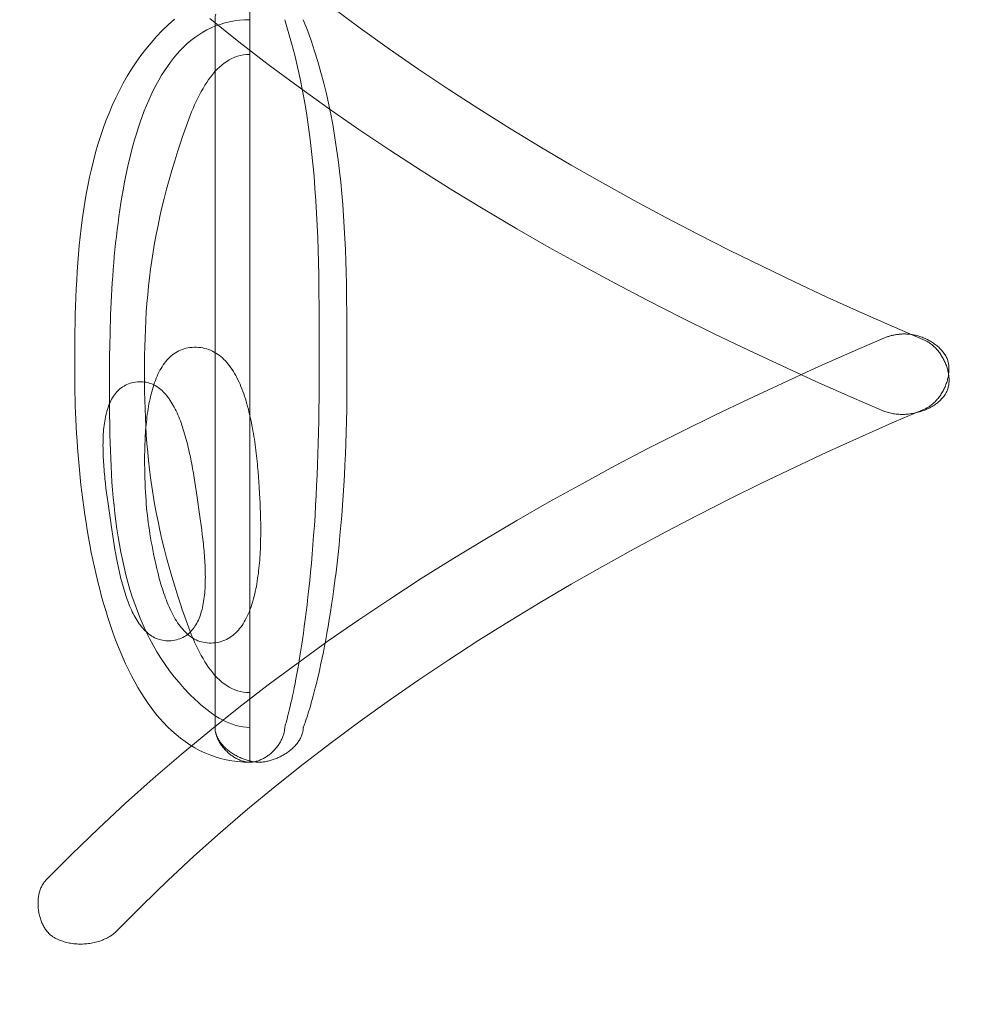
# Model space of a CAD drawing. Header units: millimetres. Extents: x 3925 to 5043, y -86 to 778.
# Tile 45 of 113: x 4410.01 to 4412.49, y 521.96 to 524.5. Entities that reach past the tile are written whole.
import ezdxf

# ---------------------------------------------------------------- set-up
doc = ezdxf.new("R2010")
doc.units = ezdxf.units.MM
doc.header["$LTSCALE"] = 46.255
doc.header["$PDMODE"] = 3
doc.header["$PDSIZE"] = 1
doc.layers.get('0').update_dxf_attribs({"linetype": 'CONTINUOUS'})
doc.layers.get('Defpoints').update_dxf_attribs({"linetype": 'CONTINUOUS'})
doc.layers.add('H30K-TOP-COVDXF_CONTINUOUS_LINE', color=7, linetype='CONTINUOUS')
doc.styles.add('SLDTEXTSTYLE0', font='arialbd.ttf', dxfattribs={"height": 5.5})
doc.styles.add('SLDTEXTSTYLE2', font='arial.ttf')
doc.dimstyles.new('SLDDIMSTYLE1', dxfattribs={"dimtxt": 5.650301, "dimasz": 4.572, "dimexe": 0, "dimexo": 0.0625, "dimgap": 1.412575, "dimtad": 0, "dimtih": 1, "dimtoh": 1, "dimlfac": 3.5, "dimrnd": 1e-09, "dimzin": 4, "dimdsep": 46, "dimtxsty": 'SLDTEXTSTYLE0', "dimsah": 1, "dimcen": 0.09, "dimadec": 0, "dimazin": 1, "dimtol": 1, "dimtp": 0.8, "dimtm": 0.8, "dimtfac": 1, "dimtdec": 1, "dimtofl": 0, "dimtmove": 0, "dimatfit": 3, "dimfxl": 1, "dimfrac": 2, "dimtolj": 1, "dimarcsym": 0})

# ---------------------------------------------------------------- blocks, each defined once
blk = doc.blocks.new('*D87')
at = {"color": 0, "linetype": 'Continuous', "lineweight": -2}
for p, q in [((4265.8249, 528.852), (4265.8249, 425.1782)), ((4487.2112, 487.352), (4487.2112, 425.1782)), ((4269.8249, 426.1782), (4483.2112, 426.1782))]:
    blk.add_line(p, q, dxfattribs=at)
at = {"color": 0, "linetype": 'Continuous'}
for points in [[(4269.8249, 426.8449), (4269.8249, 425.5116), (4265.8249, 426.1782)], [(4483.2112, 426.8449), (4483.2112, 425.5116), (4487.2112, 426.1782)]]:
    blk.add_solid(points, dxfattribs=at)
at = {"layer": 'Defpoints', "color": 0, "linetype": 'Continuous'}
for p in [(4265.8249, 529.852), (4487.2112, 488.352), (4487.2112, 426.1782)]:
    blk.add_point(p, dxfattribs=at)
at = {"color": 0, "linetype": 'Continuous', "lineweight": 0, "insert": (4376.518, 430.8825), "char_height": 5, "attachment_point": 5, "style": 'SLDTEXTSTYLE2'}
blk.add_mtext('\\A1;442.77 [17.43]', dxfattribs=at)

msp = doc.modelspace()

# ---------------------------------------------------------------- linework, layer by layer
at = {"layer": 'H30K-TOP-COVDXF_CONTINUOUS_LINE', "color": 7, "linetype": 'Continuous', "lineweight": 0}
for p, q in [((4410.6072, 524.5942), (4410.6072, 522.5871)), ((4410.5173, 524.5041), (4410.5173, 522.677)), ((4410.7861, 523.7495), (4410.7855, 523.8133)), ((4410.8576, 523.7352), (4410.857, 523.7935)), ((4410.8579, 523.6772), (4410.8576, 523.7352)), ((4410.1554, 523.6549), (4410.1552, 523.6119)), ((4410.2452, 523.6335), (4410.2456, 523.6634)), ((4410.245, 523.6047), (4410.2452, 523.6335)), ((4410.1552, 523.6119), (4410.1552, 523.5746)), ((4410.2451, 523.532), (4410.245, 523.6047)), ((4410.2453, 523.4923), (4410.2451, 523.532)), ((4410.2458, 523.4522), (4410.2453, 523.4923)), ((4410.4615, 523.3333), (4410.4594, 523.3452)), ((4410.6285, 523.3367), (4410.6273, 523.3503)), ((4410.6296, 523.3234), (4410.6285, 523.3367)), ((4410.3364, 523.3211), (4410.3369, 523.3086)), ((4410.4635, 523.3216), (4410.4615, 523.3333)), ((4410.4653, 523.31), (4410.4635, 523.3216)), ((4410.4671, 523.2986), (4410.4653, 523.31)), ((4410.6305, 523.3104), (4410.6296, 523.3234)), ((4410.6314, 523.2979), (4410.6305, 523.3104)), ((4410.2359, 523.2946), (4410.2374, 523.2829)), ((4410.3369, 523.3086), (4410.3374, 523.2964)), ((4410.3374, 523.2964), (4410.338, 523.2846)), ((4410.338, 523.2846), (4410.3387, 523.2733)), ((4410.4695, 523.2821), (4410.4671, 523.2986)), ((4410.6325, 523.2799), (4410.6314, 523.2979)), ((4410.2374, 523.2829), (4410.2389, 523.2713)), ((4410.2389, 523.2713), (4410.2412, 523.2545)), ((4410.4792, 523.2151), (4410.4695, 523.2821)), ((4410.6331, 523.2685), (4410.6325, 523.2799)), ((4410.6337, 523.2567), (4410.6331, 523.2685)), ((4410.2412, 523.2545), (4410.2509, 523.1875)), ((4410.6342, 523.2445), (4410.6337, 523.2567)), ((4410.6346, 523.2319), (4410.6342, 523.2445)), ((4410.4815, 523.1983), (4410.4792, 523.2151)), ((4410.2509, 523.1875), (4410.2534, 523.1709)), ((4410.483, 523.1868), (4410.4815, 523.1983)), ((4410.4845, 523.175), (4410.483, 523.1868)), ((4410.2534, 523.1709), (4410.2551, 523.1596)), ((4410.2551, 523.1596), (4410.257, 523.148)), ((4410.257, 523.148), (4410.259, 523.1362)), ((4410.259, 523.1362), (4410.2611, 523.1243))]:
    msp.add_line(p, q, dxfattribs=at)
for points in [[(4412.3498, 523.676), (4412.2652, 523.7125), (4412.1809, 523.7498), (4412.0967, 523.7881), (4412.0128, 523.8273), (4411.9293, 523.8674), (4411.846, 523.9085), (4411.7632, 523.9506), (4411.6808, 523.9936), (4411.5989, 524.0376), (4411.5176, 524.0827), (4411.4368, 524.1288), (4411.3567, 524.176), (4411.2773, 524.2242), (4411.1986, 524.2735), (4411.1207, 524.324), (4411.0436, 524.3756), (4410.9674, 524.4283), (4410.8922, 524.4823), (4410.8179, 524.5374)], [(4410.4127, 524.5058), (4410.3965, 524.4912), (4410.3811, 524.4761), (4410.3663, 524.4605), (4410.3521, 524.4445), (4410.3386, 524.4281), (4410.3258, 524.4112), (4410.3135, 524.394), (4410.3019, 524.3763), (4410.2908, 524.3583), (4410.2803, 524.3399), (4410.2704, 524.3212), (4410.261, 524.3021), (4410.2521, 524.2828), (4410.2438, 524.2631), (4410.2359, 524.2432), (4410.2285, 524.223), (4410.2216, 524.2025), (4410.2151, 524.1819), (4410.209, 524.1609), (4410.2034, 524.1398), (4410.1982, 524.1185), (4410.1933, 524.0971), (4410.1889, 524.0754), (4410.1848, 524.0537), (4410.181, 524.0318), (4410.1776, 524.0098), (4410.1745, 523.9876), (4410.1717, 523.9655), (4410.1692, 523.9432), (4410.1669, 523.9209), (4410.1649, 523.8986), (4410.1631, 523.8762), (4410.1616, 523.8538), (4410.1603, 523.8315), (4410.1591, 523.8092), (4410.1582, 523.7869), (4410.1574, 523.7646), (4410.1567, 523.7425), (4410.1562, 523.7204), (4410.1558, 523.6984), (4410.1554, 523.6549)], [(4410.5038, 524.5069), (4410.5787, 524.4472), (4410.6547, 524.3886), (4410.7317, 524.3314), (4410.8097, 524.2753), (4410.8887, 524.2205), (4410.9686, 524.1669), (4411.0494, 524.1144), (4411.131, 524.0631), (4411.2133, 524.013), (4411.2964, 523.964), (4411.3801, 523.9161), (4411.4645, 523.8692), (4411.5494, 523.8235), (4411.6348, 523.7788), (4411.7207, 523.7351), (4411.8071, 523.6924), (4411.8938, 523.6507), (4411.9808, 523.6101), (4412.0681, 523.5703), (4412.1556, 523.5316), (4412.2433, 523.4937)], [(4410.519, 524.5183), (4410.5185, 524.5159), (4410.5181, 524.5135), (4410.5177, 524.5112), (4410.5175, 524.5088), (4410.5173, 524.5064), (4410.5173, 524.5041)], [(4410.2456, 523.6634), (4410.2463, 523.6943), (4410.2467, 523.71), (4410.2472, 523.726), (4410.2478, 523.7421), (4410.2485, 523.7584), (4410.2492, 523.7748), (4410.2501, 523.7914), (4410.251, 523.8081), (4410.2521, 523.8249), (4410.2532, 523.8418), (4410.2545, 523.8588), (4410.2559, 523.8759), (4410.2574, 523.893), (4410.259, 523.9101), (4410.2608, 523.9273), (4410.2627, 523.9444), (4410.2647, 523.9616), (4410.2669, 523.9788), (4410.2692, 523.9959), (4410.2716, 524.013), (4410.2742, 524.03), (4410.277, 524.0469), (4410.28, 524.0638), (4410.2831, 524.0805), (4410.2863, 524.0972), (4410.2898, 524.1137), (4410.2934, 524.13), (4410.2972, 524.1462), (4410.3012, 524.1623), (4410.3054, 524.1781), (4410.3098, 524.1937), (4410.3144, 524.2091), (4410.3192, 524.2243), (4410.3242, 524.2393), (4410.3294, 524.254), (4410.3348, 524.2684), (4410.3405, 524.2825), (4410.3464, 524.2963), (4410.3525, 524.3098), (4410.3589, 524.323), (4410.3655, 524.3358), (4410.3723, 524.3483), (4410.3794, 524.3604), (4410.3868, 524.3721), (4410.3944, 524.3835), (4410.4022, 524.3944), (4410.4104, 524.4048), (4410.4188, 524.4149), (4410.4274, 524.4245), (4410.4364, 524.4336), (4410.4456, 524.4422), (4410.4552, 524.4503), (4410.465, 524.4579), (4410.4751, 524.465), (4410.4855, 524.4715), (4410.4962, 524.4775), (4410.5073, 524.4829), (4410.5186, 524.4878), (4410.5303, 524.492), (4410.5423, 524.4956), (4410.5546, 524.4986), (4410.5672, 524.501), (4410.5802, 524.5027), (4410.5935, 524.5037), (4410.6072, 524.5041)], [(4410.7855, 523.8133), (4410.785, 523.8453), (4410.7843, 523.8772), (4410.7835, 523.9092), (4410.7824, 523.9411), (4410.781, 523.973), (4410.7795, 524.0049), (4410.7776, 524.0368), (4410.7753, 524.0686), (4410.7728, 524.1003), (4410.7699, 524.132), (4410.7666, 524.1636), (4410.7628, 524.1951), (4410.7586, 524.2266), (4410.754, 524.2579), (4410.7489, 524.2891), (4410.7432, 524.3203), (4410.737, 524.3512), (4410.7303, 524.3821), (4410.7229, 524.4128), (4410.715, 524.4434), (4410.7064, 524.4738), (4410.6971, 524.5041)], [(4410.857, 523.7935), (4410.8565, 523.8227), (4410.8558, 523.8518), (4410.8549, 523.881), (4410.8538, 523.9102), (4410.8525, 523.9394), (4410.8509, 523.9685), (4410.8491, 523.9976), (4410.847, 524.0266), (4410.8446, 524.0556), (4410.8418, 524.0845), (4410.8387, 524.1134), (4410.8352, 524.1422), (4410.8312, 524.1708), (4410.8269, 524.1994), (4410.8221, 524.2279), (4410.8169, 524.2562), (4410.8112, 524.2844), (4410.8049, 524.3125), (4410.7981, 524.3404), (4410.7908, 524.3681), (4410.7829, 524.3957), (4410.7744, 524.4231), (4410.7653, 524.4503), (4410.7556, 524.4773), (4410.7452, 524.5041)], [(4410.3351, 523.5907), (4410.3351, 523.6139), (4410.3354, 523.6369), (4410.3359, 523.6597), (4410.3366, 523.6823), (4410.3375, 523.7048), (4410.3386, 523.7271), (4410.34, 523.7494), (4410.3417, 523.7715), (4410.3436, 523.7936), (4410.3458, 523.8158), (4410.3483, 523.8379), (4410.3511, 523.8601), (4410.3542, 523.8823), (4410.3577, 523.9046), (4410.3615, 523.9271), (4410.3656, 523.9497), (4410.3702, 523.9726), (4410.3751, 523.9956), (4410.3804, 524.0189), (4410.3861, 524.0424), (4410.3922, 524.0663), (4410.3988, 524.0904), (4410.4058, 524.115), (4410.4132, 524.1399), (4410.4212, 524.1652), (4410.4296, 524.191), (4410.4327, 524.2003), (4410.4359, 524.2097), (4410.4392, 524.2192), (4410.4425, 524.2286), (4410.446, 524.238), (4410.4495, 524.2473), (4410.4531, 524.2567), (4410.4569, 524.2659), (4410.4607, 524.275), (4410.4647, 524.284), (4410.4687, 524.2929), (4410.4729, 524.3017), (4410.4772, 524.3102), (4410.4817, 524.3186), (4410.4863, 524.3267), (4410.491, 524.3346), (4410.4959, 524.3423), (4410.5009, 524.3496), (4410.5062, 524.3567), (4410.5115, 524.3635), (4410.5171, 524.3699), (4410.5228, 524.376), (4410.5287, 524.3817), (4410.5348, 524.387), (4410.5411, 524.3919), (4410.5475, 524.3964), (4410.5542, 524.4004), (4410.5611, 524.4039), (4410.5682, 524.407), (4410.5756, 524.4095), (4410.5831, 524.4115), (4410.5909, 524.413), (4410.5989, 524.4139), (4410.6072, 524.4142)], [(4410.7863, 523.6222), (4410.7863, 523.6539), (4410.7861, 523.7495)], [(4412.2965, 523.6927), (4412.2942, 523.6926), (4412.2919, 523.6926), (4412.2897, 523.6925), (4412.2874, 523.6923), (4412.2851, 523.6922), (4412.2828, 523.6919), (4412.2806, 523.6917), (4412.2783, 523.6914), (4412.276, 523.6911), (4412.2738, 523.6907), (4412.2715, 523.6903), (4412.2693, 523.6899), (4412.2671, 523.6894), (4412.2648, 523.6889), (4412.2626, 523.6883), (4412.2604, 523.6877), (4412.2582, 523.6871), (4412.256, 523.6864), (4412.2539, 523.6857), (4412.2517, 523.6849), (4412.2496, 523.6842), (4412.2475, 523.6833), (4412.2454, 523.6825), (4412.1556, 523.6437)], [(4412.4032, 523.6362), (4412.4017, 523.6386), (4412.4002, 523.6409), (4412.3986, 523.6432), (4412.3969, 523.6455), (4412.3951, 523.6477), (4412.3932, 523.6499), (4412.3913, 523.652), (4412.3893, 523.6541), (4412.3873, 523.6562), (4412.3852, 523.6582), (4412.383, 523.6601), (4412.3808, 523.662), (4412.3785, 523.6638), (4412.3762, 523.6656), (4412.3738, 523.6674), (4412.3714, 523.6691), (4412.3689, 523.6707), (4412.3664, 523.6723), (4412.3638, 523.6738), (4412.3612, 523.6753), (4412.3586, 523.6767), (4412.3559, 523.6781), (4412.3532, 523.6794), (4412.3505, 523.6807), (4412.3478, 523.6818), (4412.345, 523.683), (4412.3422, 523.6841), (4412.3394, 523.6851), (4412.3365, 523.686), (4412.3337, 523.6869), (4412.3308, 523.6878), (4412.328, 523.6885), (4412.3251, 523.6892), (4412.3222, 523.6899), (4412.3193, 523.6904), (4412.3164, 523.691), (4412.3136, 523.6914), (4412.3107, 523.6918), (4412.3078, 523.6921), (4412.305, 523.6923), (4412.3021, 523.6925), (4412.2993, 523.6926), (4412.2965, 523.6927)], [(4410.7452, 522.677), (4410.7453, 522.6773), (4410.7457, 522.6783), (4410.7463, 522.68), (4410.7472, 522.6823), (4410.7483, 522.6853), (4410.7496, 522.689), (4410.7512, 522.6934), (4410.7529, 522.6985), (4410.7548, 522.7043), (4410.7569, 522.7108), (4410.7589, 522.7173), (4410.7611, 522.7244), (4410.7634, 522.732), (4410.7657, 522.7403), (4410.7682, 522.7492), (4410.7708, 522.7586), (4410.7735, 522.7687), (4410.7762, 522.7793), (4410.779, 522.7906), (4410.7819, 522.8025), (4410.7849, 522.815), (4410.7878, 522.8281), (4410.7908, 522.8418), (4410.7939, 522.8561), (4410.7969, 522.8711), (4410.8, 522.8867), (4410.8031, 522.9029), (4410.8062, 522.9198), (4410.8092, 522.9373), (4410.8123, 522.9554), (4410.8153, 522.9742), (4410.8182, 522.9936), (4410.8212, 523.0137), (4410.8241, 523.0344), (4410.8269, 523.0558), (4410.8296, 523.0778), (4410.8323, 523.1005), (4410.8349, 523.1239), (4410.8374, 523.1479), (4410.8397, 523.1726), (4410.842, 523.198), (4410.8442, 523.224), (4410.8462, 523.2508), (4410.848, 523.2759), (4410.8496, 523.3015), (4410.8511, 523.3278), (4410.8525, 523.3546), (4410.8537, 523.382), (4410.8548, 523.41), (4410.8557, 523.4386), (4410.8565, 523.4678), (4410.8571, 523.4976), (4410.8576, 523.528), (4410.8579, 523.5589), (4410.8579, 523.6772)], [(4412.4034, 523.5396), (4412.4046, 523.5418), (4412.4057, 523.544), (4412.4068, 523.5463), (4412.4077, 523.5487), (4412.4085, 523.5511), (4412.4092, 523.5536), (4412.4099, 523.5561), (4412.4104, 523.5586), (4412.4109, 523.5612), (4412.4112, 523.5638), (4412.4115, 523.5665), (4412.4117, 523.5692), (4412.4118, 523.5719), (4412.4118, 523.5746), (4412.4117, 523.5773), (4412.4115, 523.5801), (4412.4113, 523.5829), (4412.411, 523.5857), (4412.4106, 523.5885), (4412.4101, 523.5913), (4412.4096, 523.5941), (4412.409, 523.5969), (4412.4083, 523.5997), (4412.4075, 523.6025), (4412.4067, 523.6053), (4412.4058, 523.6081), (4412.4048, 523.6109), (4412.4038, 523.6136), (4412.4027, 523.6164), (4412.4015, 523.6191), (4412.4003, 523.6218), (4412.399, 523.6245), (4412.3977, 523.6271), (4412.3963, 523.6297), (4412.3949, 523.6323), (4412.3934, 523.6349), (4412.3918, 523.6374), (4412.3902, 523.6398), (4412.3886, 523.6422), (4412.3869, 523.6446), (4412.3851, 523.6469), (4412.3833, 523.6492), (4412.3815, 523.6514), (4412.3796, 523.6536), (4412.3777, 523.6556), (4412.3757, 523.6577), (4412.3738, 523.6596), (4412.3717, 523.6615), (4412.3697, 523.6633), (4412.3676, 523.6651), (4412.3654, 523.6667), (4412.3633, 523.6683), (4412.3611, 523.6698), (4412.3589, 523.6712), (4412.3566, 523.6725), (4412.3544, 523.6738), (4412.3521, 523.6749), (4412.3498, 523.676)], [(4412.1556, 523.6437), (4412.0681, 523.605), (4411.9808, 523.5652), (4411.8938, 523.5246), (4411.8071, 523.4829), (4411.7207, 523.4402), (4411.6348, 523.3966), (4411.5494, 523.3519), (4411.4645, 523.3061), (4411.3801, 523.2593), (4411.2964, 523.2113), (4411.2133, 523.1623), (4411.131, 523.1122), (4411.0494, 523.0609), (4410.9686, 523.0084), (4410.8887, 522.9548), (4410.8097, 522.9), (4410.7317, 522.844), (4410.6547, 522.7867), (4410.5787, 522.7282), (4410.5038, 522.6684), (4410.4301, 522.6073), (4410.3577, 522.545), (4410.2864, 522.4813), (4410.2165, 522.4162), (4410.148, 522.3498), (4410.0808, 522.2821)], [(4410.4634, 523.6584), (4410.4579, 523.6581), (4410.4526, 523.6576), (4410.4474, 523.6568), (4410.4424, 523.6557), (4410.4375, 523.6544), (4410.4328, 523.6529), (4410.4282, 523.6511), (4410.4238, 523.6491), (4410.4195, 523.6468), (4410.4153, 523.6443), (4410.4113, 523.6416), (4410.4074, 523.6387), (4410.4036, 523.6355), (4410.4, 523.6322), (4410.3964, 523.6287), (4410.393, 523.625), (4410.3898, 523.621), (4410.3866, 523.6169), (4410.3836, 523.6127), (4410.3807, 523.6082), (4410.3779, 523.6036), (4410.3752, 523.5989), (4410.3726, 523.5939), (4410.3701, 523.5889), (4410.3678, 523.5837), (4410.3655, 523.5783), (4410.3633, 523.5728), (4410.3613, 523.5672), (4410.3593, 523.5615), (4410.3574, 523.5556), (4410.3557, 523.5497), (4410.354, 523.5436), (4410.3524, 523.5375), (4410.3509, 523.5312), (4410.3495, 523.5249), (4410.3481, 523.5185), (4410.3469, 523.512), (4410.3457, 523.5054), (4410.3446, 523.4988), (4410.3436, 523.4921), (4410.3426, 523.4853), (4410.3417, 523.4785), (4410.3409, 523.4717), (4410.3402, 523.4648), (4410.3395, 523.4579), (4410.3389, 523.4509), (4410.3383, 523.444), (4410.3378, 523.437), (4410.3374, 523.43), (4410.337, 523.423), (4410.3367, 523.416), (4410.3364, 523.409), (4410.3362, 523.402), (4410.336, 523.395), (4410.3358, 523.3881), (4410.3357, 523.3812), (4410.3357, 523.3743), (4410.3357, 523.3675), (4410.3357, 523.3607), (4410.3357, 523.3539), (4410.3358, 523.3472), (4410.3359, 523.3406), (4410.3361, 523.334), (4410.3364, 523.3211)], [(4410.6273, 523.3503), (4410.6266, 523.3572), (4410.6259, 523.3641), (4410.6252, 523.3711), (4410.6244, 523.3781), (4410.6236, 523.3852), (4410.6227, 523.3923), (4410.6218, 523.3994), (4410.6209, 523.4066), (4410.6199, 523.4138), (4410.6188, 523.4209), (4410.6177, 523.4281), (4410.6165, 523.4353), (4410.6153, 523.4424), (4410.614, 523.4496), (4410.6127, 523.4567), (4410.6113, 523.4638), (4410.6098, 523.4708), (4410.6083, 523.4778), (4410.6067, 523.4848), (4410.605, 523.4917), (4410.6033, 523.4986), (4410.6015, 523.5054), (4410.5996, 523.5121), (4410.5977, 523.5188), (4410.5957, 523.5254), (4410.5935, 523.5318), (4410.5914, 523.5382), (4410.5891, 523.5445), (4410.5867, 523.5507), (4410.5843, 523.5568), (4410.5818, 523.5628), (4410.5792, 523.5686), (4410.5765, 523.5743), (4410.5737, 523.5799), (4410.5708, 523.5853), (4410.5678, 523.5906), (4410.5647, 523.5958), (4410.5616, 523.6007), (4410.5583, 523.6056), (4410.5549, 523.6102), (4410.5514, 523.6147), (4410.5478, 523.619), (4410.5441, 523.6231), (4410.5403, 523.627), (4410.5364, 523.6307), (4410.5324, 523.6342), (4410.5283, 523.6375), (4410.524, 523.6406), (4410.5196, 523.6434), (4410.5151, 523.646), (4410.5105, 523.6484), (4410.5058, 523.6506), (4410.5009, 523.6525), (4410.496, 523.6541), (4410.4909, 523.6555), (4410.4856, 523.6566), (4410.4803, 523.6575), (4410.4748, 523.6581), (4410.4691, 523.6583), (4410.4634, 523.6584)], [(4410.6971, 522.677), (4410.6972, 522.6773), (4410.6975, 522.6783), (4410.698, 522.68), (4410.6987, 522.6823), (4410.6996, 522.6853), (4410.7006, 522.689), (4410.7019, 522.6934), (4410.7032, 522.6985), (4410.7047, 522.7043), (4410.7064, 522.7108), (4410.708, 522.7173), (4410.7097, 522.7244), (4410.7115, 522.732), (4410.7134, 522.7403), (4410.7153, 522.7492), (4410.7174, 522.7586), (4410.7195, 522.7687), (4410.7217, 522.7793), (4410.7239, 522.7906), (4410.7262, 522.8025), (4410.7285, 522.815), (4410.7308, 522.8281), (4410.7332, 522.8418), (4410.7356, 522.8561), (4410.738, 522.8711), (4410.7405, 522.8867), (4410.7429, 522.9029), (4410.7453, 522.9198), (4410.7477, 522.9373), (4410.7501, 522.9554), (4410.7525, 522.9742), (4410.7549, 522.9936), (4410.7572, 523.0137), (4410.7595, 523.0344), (4410.7617, 523.0558), (4410.7639, 523.0778), (4410.766, 523.1005), (4410.768, 523.1239), (4410.77, 523.1479), (4410.7719, 523.1726), (4410.7737, 523.198), (4410.7754, 523.224), (4410.777, 523.2508), (4410.7784, 523.2759), (4410.7796, 523.3015), (4410.7808, 523.3278), (4410.7819, 523.3546), (4410.7829, 523.382), (4410.7838, 523.41), (4410.7845, 523.4386), (4410.7851, 523.4678), (4410.7856, 523.4976), (4410.786, 523.528), (4410.7862, 523.5589), (4410.7863, 523.6222)], [(4412.3498, 523.4994), (4412.3521, 523.5004), (4412.3544, 523.5016), (4412.3566, 523.5028), (4412.3589, 523.5041), (4412.3611, 523.5056), (4412.3633, 523.5071), (4412.3655, 523.5086), (4412.3676, 523.5103), (4412.3697, 523.512), (4412.3717, 523.5139), (4412.3738, 523.5158), (4412.3758, 523.5177), (4412.3777, 523.5197), (4412.3796, 523.5218), (4412.3815, 523.524), (4412.3833, 523.5262), (4412.3851, 523.5285), (4412.3869, 523.5308), (4412.3885, 523.5332), (4412.3902, 523.5356), (4412.3918, 523.5381), (4412.3933, 523.5406), (4412.3948, 523.5431), (4412.3963, 523.5457), (4412.3976, 523.5483), (4412.399, 523.551), (4412.4002, 523.5537), (4412.4015, 523.5564), (4412.4026, 523.5591), (4412.4037, 523.5619), (4412.4047, 523.5646), (4412.4057, 523.5674), (4412.4066, 523.5702), (4412.4074, 523.573), (4412.4081, 523.5758), (4412.4088, 523.5787), (4412.4094, 523.5815), (4412.41, 523.5843), (4412.4105, 523.5871), (4412.4108, 523.5899), (4412.4112, 523.5927), (4412.4114, 523.5955), (4412.4115, 523.5983), (4412.4116, 523.601), (4412.4116, 523.6037), (4412.4115, 523.6065), (4412.4113, 523.6091), (4412.411, 523.6118), (4412.4107, 523.6144), (4412.4102, 523.617), (4412.4097, 523.6196), (4412.409, 523.6221), (4412.4083, 523.6245), (4412.4075, 523.627), (4412.4066, 523.6293), (4412.4055, 523.6317), (4412.4044, 523.6339), (4412.4032, 523.6362)], [(4410.6072, 522.7669), (4410.5989, 522.7672), (4410.5909, 522.768), (4410.5831, 522.7695), (4410.5756, 522.7715), (4410.5682, 522.7741), (4410.5611, 522.7771), (4410.5542, 522.7807), (4410.5475, 522.7847), (4410.541, 522.7892), (4410.5348, 522.7941), (4410.5287, 522.7994), (4410.5228, 522.8051), (4410.517, 522.8112), (4410.5115, 522.8176), (4410.5061, 522.8244), (4410.5009, 522.8315), (4410.4959, 522.8388), (4410.491, 522.8465), (4410.4863, 522.8544), (4410.4817, 522.8625), (4410.4772, 522.8709), (4410.4729, 522.8795), (4410.4687, 522.8882), (4410.4647, 522.8971), (4410.4607, 522.9061), (4410.4569, 522.9152), (4410.4531, 522.9245), (4410.4495, 522.9338), (4410.446, 522.9432), (4410.4425, 522.9526), (4410.4392, 522.962), (4410.4359, 522.9714), (4410.4327, 522.9808), (4410.4296, 522.9902), (4410.4212, 523.016), (4410.4132, 523.0413), (4410.4058, 523.0662), (4410.3988, 523.0908), (4410.3922, 523.115), (4410.3861, 523.1388), (4410.3804, 523.1624), (4410.3751, 523.1857), (4410.3702, 523.2087), (4410.3656, 523.2315), (4410.3615, 523.2542), (4410.3577, 523.2766), (4410.3542, 523.299), (4410.3511, 523.3212), (4410.3483, 523.3434), (4410.3458, 523.3656), (4410.3436, 523.3877), (4410.3417, 523.4098), (4410.34, 523.432), (4410.3386, 523.4542), (4410.3375, 523.4766), (4410.3366, 523.499), (4410.3359, 523.5216), (4410.3354, 523.5444), (4410.3351, 523.5675), (4410.3351, 523.5907)], [(4410.1552, 523.5746), (4410.1554, 523.5581), (4410.1556, 523.5414), (4410.156, 523.5243), (4410.1566, 523.507), (4410.1572, 523.4895), (4410.158, 523.4717), (4410.1589, 523.4536), (4410.1599, 523.4354), (4410.1611, 523.4169), (4410.1624, 523.3983), (4410.1639, 523.3796), (4410.1655, 523.3607), (4410.1673, 523.3416), (4410.1692, 523.3225), (4410.1713, 523.3032), (4410.1736, 523.2839), (4410.176, 523.2646), (4410.1786, 523.2452), (4410.1814, 523.2257), (4410.1844, 523.2063), (4410.1875, 523.1869), (4410.1908, 523.1674), (4410.1943, 523.1481), (4410.198, 523.1288), (4410.2019, 523.1095), (4410.206, 523.0904), (4410.2104, 523.0713), (4410.2149, 523.0524), (4410.2196, 523.0336), (4410.2245, 523.015), (4410.2297, 522.9966), (4410.2351, 522.9783), (4410.2407, 522.9603), (4410.2465, 522.9424), (4410.2526, 522.9248), (4410.2589, 522.9075), (4410.2655, 522.8904), (4410.2723, 522.8737), (4410.2793, 522.8572), (4410.2866, 522.8411), (4410.2941, 522.8253), (4410.3019, 522.8098), (4410.31, 522.7947), (4410.3183, 522.78), (4410.3269, 522.7658), (4410.3358, 522.7519), (4410.345, 522.7385), (4410.3544, 522.7255), (4410.3641, 522.713), (4410.3741, 522.701), (4410.3844, 522.6895), (4410.395, 522.6785), (4410.4058, 522.6681), (4410.417, 522.6582), (4410.4285, 522.6488), (4410.4403, 522.6401), (4410.4524, 522.632), (4410.4648, 522.6245), (4410.4776, 522.6176), (4410.4906, 522.6114), (4410.504, 522.6058), (4410.5177, 522.6009), (4410.5318, 522.5968), (4410.5462, 522.5933), (4410.5609, 522.5906), (4410.576, 522.5887), (4410.5914, 522.5875), (4410.6072, 522.5871)], [(4410.3122, 523.5684), (4410.3074, 523.5676), (4410.3028, 523.5665), (4410.2984, 523.5653), (4410.2942, 523.5639), (4410.2901, 523.5622), (4410.2862, 523.5604), (4410.2824, 523.5583), (4410.2788, 523.5561), (4410.2753, 523.5537), (4410.272, 523.551), (4410.2688, 523.5483), (4410.2658, 523.5453), (4410.2629, 523.5422), (4410.2601, 523.5389), (4410.2575, 523.5354), (4410.255, 523.5318), (4410.2527, 523.528), (4410.2504, 523.5241), (4410.2483, 523.5201), (4410.2463, 523.5159), (4410.2445, 523.5116), (4410.2427, 523.5071), (4410.2411, 523.5026), (4410.2396, 523.4979), (4410.2382, 523.4931), (4410.2369, 523.4882), (4410.2356, 523.4831), (4410.2345, 523.478), (4410.2335, 523.4728), (4410.2326, 523.4675), (4410.2318, 523.4621), (4410.2311, 523.4566), (4410.2304, 523.4511), (4410.2299, 523.4455), (4410.2294, 523.4398), (4410.229, 523.434), (4410.2287, 523.4282), (4410.2285, 523.4223), (4410.2283, 523.4164), (4410.2282, 523.4104), (4410.2281, 523.4044), (4410.2282, 523.3984), (4410.2283, 523.3923), (4410.2284, 523.3862), (4410.2286, 523.3801), (4410.2289, 523.374), (4410.2292, 523.3678), (4410.2295, 523.3616), (4410.23, 523.3555), (4410.2304, 523.3493), (4410.2309, 523.3432), (4410.2314, 523.337), (4410.232, 523.3309), (4410.2326, 523.3248), (4410.2332, 523.3187), (4410.2338, 523.3126), (4410.2345, 523.3066), (4410.2359, 523.2946)], [(4410.4594, 523.3452), (4410.4583, 523.3512), (4410.4572, 523.3572), (4410.456, 523.3633), (4410.4548, 523.3693), (4410.4536, 523.3753), (4410.4523, 523.3814), (4410.451, 523.3874), (4410.4497, 523.3934), (4410.4483, 523.3994), (4410.4468, 523.4054), (4410.4453, 523.4113), (4410.4438, 523.4173), (4410.4422, 523.4231), (4410.4406, 523.429), (4410.4389, 523.4348), (4410.4372, 523.4405), (4410.4354, 523.4462), (4410.4336, 523.4518), (4410.4317, 523.4574), (4410.4298, 523.4628), (4410.4278, 523.4682), (4410.4257, 523.4736), (4410.4236, 523.4788), (4410.4214, 523.4839), (4410.4192, 523.489), (4410.4169, 523.4939), (4410.4145, 523.4987), (4410.4121, 523.5034), (4410.4096, 523.508), (4410.407, 523.5125), (4410.4043, 523.5168), (4410.4016, 523.521), (4410.3988, 523.5251), (4410.396, 523.529), (4410.3931, 523.5328), (4410.3901, 523.5364), (4410.387, 523.5399), (4410.3838, 523.5432), (4410.3806, 523.5463), (4410.3772, 523.5492), (4410.3738, 523.552), (4410.3704, 523.5546), (4410.3668, 523.557), (4410.3631, 523.5592), (4410.3594, 523.5612), (4410.3556, 523.5629), (4410.3516, 523.5645), (4410.3476, 523.5659), (4410.3435, 523.567), (4410.3393, 523.5679), (4410.335, 523.5686), (4410.3307, 523.569), (4410.3262, 523.5693), (4410.3216, 523.5692), (4410.3169, 523.5689), (4410.3122, 523.5684)], [(4412.2433, 523.4937), (4412.2463, 523.4925), (4412.2493, 523.4914), (4412.2524, 523.4904), (4412.2556, 523.4895), (4412.2588, 523.4887), (4412.2621, 523.4879), (4412.2654, 523.4872), (4412.2688, 523.4867), (4412.2722, 523.4862), (4412.2756, 523.4858), (4412.279, 523.4855), (4412.2825, 523.4852), (4412.286, 523.4851), (4412.2895, 523.485), (4412.2931, 523.485), (4412.2966, 523.4851), (4412.3002, 523.4853), (4412.3038, 523.4856), (4412.3074, 523.4859), (4412.3109, 523.4864), (4412.3145, 523.4869), (4412.3181, 523.4875), (4412.3216, 523.4881), (4412.3251, 523.4889), (4412.3286, 523.4897), (4412.3321, 523.4906), (4412.3356, 523.4916), (4412.339, 523.4926), (4412.3424, 523.4938), (4412.3458, 523.495), (4412.3491, 523.4962), (4412.3524, 523.4976), (4412.3556, 523.499), (4412.3588, 523.5005), (4412.362, 523.5021), (4412.365, 523.5037), (4412.368, 523.5055), (4412.371, 523.5072), (4412.3739, 523.5091), (4412.3767, 523.511), (4412.3794, 523.513), (4412.382, 523.5151), (4412.3846, 523.5173), (4412.3871, 523.5195), (4412.3895, 523.5217), (4412.3918, 523.5241), (4412.394, 523.5265), (4412.3961, 523.529), (4412.3981, 523.5315), (4412.4, 523.5341), (4412.4017, 523.5368), (4412.4034, 523.5396)], [(4410.2645, 522.1522), (4410.3292, 522.2175), (4410.3954, 522.2814), (4410.4628, 522.3441), (4410.5315, 522.4054), (4410.6014, 522.4655), (4410.6724, 522.5242), (4410.7446, 522.5818), (4410.8179, 522.6381), (4410.8922, 522.6932), (4410.9674, 522.7471), (4411.0436, 522.7998), (4411.1207, 522.8514), (4411.1986, 522.9019), (4411.2773, 522.9512), (4411.3567, 522.9994), (4411.4368, 523.0466), (4411.5176, 523.0927), (4411.5989, 523.1377), (4411.6808, 523.1818), (4411.7632, 523.2248), (4411.846, 523.2668), (4411.9293, 523.3079), (4412.0129, 523.348), (4412.0967, 523.3872), (4412.1809, 523.4255), (4412.2652, 523.4629), (4412.3498, 523.4994)], [(4410.6072, 522.677), (4410.5979, 522.6773), (4410.5888, 522.6783), (4410.5798, 522.6799), (4410.5708, 522.6822), (4410.562, 522.685), (4410.5533, 522.6883), (4410.5447, 522.692), (4410.5363, 522.6963), (4410.528, 522.7009), (4410.5198, 522.706), (4410.5117, 522.7113), (4410.5038, 522.717), (4410.496, 522.723), (4410.4883, 522.7291), (4410.4808, 522.7355), (4410.4734, 522.7421), (4410.4662, 522.7487), (4410.4517, 522.7629), (4410.4379, 522.7775), (4410.4247, 522.7924), (4410.4121, 522.8076), (4410.4001, 522.8233), (4410.3886, 522.8392), (4410.3778, 522.8555), (4410.3675, 522.872), (4410.3578, 522.8889), (4410.3486, 522.9061), (4410.3399, 522.9235), (4410.3317, 522.9412), (4410.324, 522.9591), (4410.3168, 522.9773), (4410.31, 522.9957), (4410.3037, 523.0143), (4410.2978, 523.0331), (4410.2923, 523.0521), (4410.2872, 523.0712), (4410.2824, 523.0906), (4410.2781, 523.11), (4410.2741, 523.1296), (4410.2704, 523.1494), (4410.2671, 523.1692), (4410.264, 523.1892), (4410.2613, 523.2092), (4410.2588, 523.2293), (4410.2566, 523.2495), (4410.2546, 523.2697), (4410.2529, 523.29), (4410.2514, 523.3103), (4410.2501, 523.3306), (4410.249, 523.351), (4410.2481, 523.3713), (4410.2473, 523.3916), (4410.2467, 523.4118), (4410.2461, 523.432), (4410.2458, 523.4522)], [(4410.3387, 523.2733), (4410.3393, 523.2634), (4410.34, 523.2536), (4410.3408, 523.2439), (4410.3417, 523.2343), (4410.3427, 523.2247), (4410.3438, 523.2151), (4410.345, 523.2055), (4410.3464, 523.1959), (4410.3478, 523.1862), (4410.3493, 523.1764), (4410.351, 523.1664), (4410.3528, 523.1563), (4410.3547, 523.146), (4410.3567, 523.1356), (4410.3588, 523.1248), (4410.3613, 523.1132)], [(4410.5073, 522.8947), (4410.5127, 522.8949), (4410.518, 522.8955), (4410.5232, 522.8962), (4410.5282, 522.8973), (4410.5331, 522.8986), (4410.5378, 522.9001), (4410.5424, 522.9019), (4410.5469, 522.9039), (4410.5512, 522.9062), (4410.5553, 522.9087), (4410.5594, 522.9114), (4410.5633, 522.9143), (4410.5671, 522.9174), (4410.5707, 522.9207), (4410.5742, 522.9243), (4410.5776, 522.928), (4410.5809, 522.9319), (4410.5841, 522.936), (4410.5871, 522.9403), (4410.59, 522.9447), (4410.5928, 522.9493), (4410.5955, 522.9541), (4410.5981, 522.959), (4410.6006, 522.9641), (4410.603, 522.9693), (4410.6052, 522.9746), (4410.6074, 522.9801), (4410.6095, 522.9857), (4410.6114, 522.9914), (4410.6133, 522.9973), (4410.6151, 523.0032), (4410.6168, 523.0093), (4410.6184, 523.0155), (4410.6199, 523.0217), (4410.6213, 523.0281), (4410.6227, 523.0345), (4410.624, 523.041), (4410.6251, 523.0476), (4410.6262, 523.0542), (4410.6273, 523.0609), (4410.6282, 523.0677), (4410.6291, 523.0745), (4410.6299, 523.0813), (4410.6307, 523.0882), (4410.6314, 523.0951), (4410.632, 523.1021), (4410.6326, 523.109), (4410.6331, 523.116), (4410.6335, 523.123), (4410.6339, 523.13), (4410.6343, 523.137), (4410.6346, 523.144), (4410.6348, 523.151), (4410.635, 523.158), (4410.6351, 523.1649), (4410.6352, 523.1718), (4410.6353, 523.1787), (4410.6353, 523.1856), (4410.6353, 523.1924), (4410.6353, 523.1991), (4410.6352, 523.2058), (4410.6351, 523.2125), (4410.635, 523.219), (4410.6346, 523.2319)], [(4410.4086, 522.9014), (4410.4133, 522.9022), (4410.4179, 522.9032), (4410.4223, 522.9045), (4410.4266, 522.9059), (4410.4306, 522.9076), (4410.4346, 522.9094), (4410.4383, 522.9115), (4410.4419, 522.9137), (4410.4454, 522.9162), (4410.4487, 522.9188), (4410.4519, 522.9216), (4410.4549, 522.9246), (4410.4578, 522.9277), (4410.4605, 522.931), (4410.4632, 522.9344), (4410.4656, 522.9381), (4410.468, 522.9418), (4410.4702, 522.9457), (4410.4723, 522.9498), (4410.4743, 522.954), (4410.4761, 522.9583), (4410.4779, 522.9627), (4410.4795, 522.9673), (4410.481, 522.972), (4410.4824, 522.9768), (4410.4837, 522.9817), (4410.4849, 522.9867), (4410.486, 522.9918), (4410.487, 522.997), (4410.4879, 523.0023), (4410.4888, 523.0077), (4410.4895, 523.0132), (4410.4901, 523.0187), (4410.4907, 523.0244), (4410.4911, 523.03), (4410.4915, 523.0358), (4410.4918, 523.0416), (4410.4921, 523.0475), (4410.4922, 523.0534), (4410.4923, 523.0593), (4410.4924, 523.0653), (4410.4923, 523.0714), (4410.4922, 523.0774), (4410.4921, 523.0835), (4410.4919, 523.0896), (4410.4916, 523.0958), (4410.4913, 523.1019), (4410.4909, 523.1081), (4410.4905, 523.1142), (4410.4901, 523.1204), (4410.4896, 523.1265), (4410.4891, 523.1327), (4410.4885, 523.1388), (4410.4879, 523.1449), (4410.4873, 523.151), (4410.4866, 523.1571), (4410.4859, 523.1631), (4410.4845, 523.175)], [(4410.2611, 523.1243), (4410.2621, 523.1183), (4410.2633, 523.1123), (4410.2644, 523.1063), (4410.2656, 523.1003), (4410.2669, 523.0942), (4410.2682, 523.0882), (4410.2695, 523.0822), (4410.2708, 523.0761), (4410.2722, 523.0701), (4410.2737, 523.0642), (4410.2752, 523.0582), (4410.2767, 523.0523), (4410.2783, 523.0464), (4410.2799, 523.0406), (4410.2816, 523.0348), (4410.2834, 523.029), (4410.2851, 523.0234), (4410.287, 523.0177), (4410.2889, 523.0122), (4410.2908, 523.0067), (4410.2928, 523.0013), (4410.2949, 522.996), (4410.297, 522.9908), (4410.2992, 522.9856), (4410.3015, 522.9806), (4410.3038, 522.9757), (4410.3062, 522.9708), (4410.3086, 522.9661), (4410.3111, 522.9615), (4410.3137, 522.9571), (4410.3163, 522.9527), (4410.3191, 522.9485), (4410.3218, 522.9445), (4410.3247, 522.9406), (4410.3276, 522.9368), (4410.3307, 522.9332), (4410.3337, 522.9297), (4410.3369, 522.9264), (4410.3402, 522.9233), (4410.3435, 522.9204), (4410.3469, 522.9176), (4410.3504, 522.9151), (4410.3539, 522.9127), (4410.3576, 522.9105), (4410.3614, 522.9085), (4410.3652, 522.9067), (4410.3691, 522.9052), (4410.3731, 522.9038), (4410.3772, 522.9027), (4410.3814, 522.9018), (4410.3857, 522.9011), (4410.3901, 522.9007), (4410.3946, 522.9005), (4410.3991, 522.9005), (4410.4038, 522.9008), (4410.4086, 522.9014)], [(4410.3613, 523.1132), (4410.3625, 523.1073), (4410.3638, 523.1014), (4410.3652, 523.0954), (4410.3666, 523.0894), (4410.368, 523.0833), (4410.3695, 523.0772), (4410.3711, 523.0711), (4410.3727, 523.065), (4410.3743, 523.0589), (4410.376, 523.0528), (4410.3778, 523.0467), (4410.3796, 523.0406), (4410.3814, 523.0346), (4410.3834, 523.0286), (4410.3854, 523.0226), (4410.3874, 523.0167), (4410.3896, 523.0108), (4410.3918, 523.005), (4410.394, 522.9992), (4410.3964, 522.9936), (4410.3988, 522.988), (4410.4012, 522.9825), (4410.4038, 522.9771), (4410.4064, 522.9718), (4410.4091, 522.9666), (4410.4119, 522.9616), (4410.4148, 522.9566), (4410.4178, 522.9518), (4410.4208, 522.9472), (4410.4239, 522.9427), (4410.4272, 522.9383), (4410.4305, 522.9341), (4410.4339, 522.9301), (4410.4374, 522.9263), (4410.4409, 522.9226), (4410.4446, 522.9191), (4410.4484, 522.9159), (4410.4523, 522.9128), (4410.4563, 522.91), (4410.4604, 522.9073), (4410.4646, 522.9049), (4410.4689, 522.9028), (4410.4733, 522.9008), (4410.4778, 522.8991), (4410.4824, 522.8977), (4410.4871, 522.8966), (4410.492, 522.8957), (4410.497, 522.8951), (4410.502, 522.8947), (4410.5073, 522.8947)], [(4410.5173, 522.677), (4410.5173, 522.6745), (4410.5175, 522.6721), (4410.5177, 522.6696), (4410.5181, 522.6672), (4410.5186, 522.6648), (4410.5196, 522.6603)], [(4410.5173, 522.6746), (4410.5175, 522.6722), (4410.5177, 522.6699), (4410.5181, 522.6675), (4410.5185, 522.6651), (4410.519, 522.6627)], [(4410.6072, 522.5871), (4410.6096, 522.5872), (4410.6119, 522.5873), (4410.6143, 522.5875), (4410.6167, 522.5879), (4410.6191, 522.5883), (4410.6214, 522.5888), (4410.6238, 522.5894), (4410.6262, 522.5901), (4410.6286, 522.5908), (4410.6309, 522.5917), (4410.6333, 522.5926), (4410.6356, 522.5936), (4410.638, 522.5946), (4410.6403, 522.5958), (4410.6426, 522.597), (4410.6448, 522.5982), (4410.6471, 522.5996), (4410.6493, 522.601), (4410.6515, 522.6024), (4410.6537, 522.604), (4410.6559, 522.6056), (4410.658, 522.6072), (4410.6601, 522.6089), (4410.6621, 522.6106), (4410.6641, 522.6124), (4410.6661, 522.6143), (4410.668, 522.6161), (4410.6699, 522.6181), (4410.6718, 522.62), (4410.6736, 522.622), (4410.6753, 522.6241), (4410.677, 522.6262), (4410.6786, 522.6283), (4410.6802, 522.6304), (4410.6817, 522.6326), (4410.6832, 522.6348), (4410.6846, 522.6371), (4410.686, 522.6393), (4410.6872, 522.6416), (4410.6884, 522.6439), (4410.6896, 522.6462), (4410.6906, 522.6485), (4410.6916, 522.6509), (4410.6925, 522.6532), (4410.6934, 522.6556), (4410.6941, 522.658), (4410.6948, 522.6603), (4410.6954, 522.6627), (4410.6959, 522.6651), (4410.6963, 522.6675), (4410.6967, 522.6699), (4410.6969, 522.6722), (4410.6971, 522.6746), (4410.6971, 522.677)], [(4410.6313, 522.5871), (4410.6338, 522.5871), (4410.6363, 522.5872), (4410.6388, 522.5874), (4410.6413, 522.5877), (4410.6439, 522.588), (4410.6465, 522.5884), (4410.6491, 522.5888), (4410.6517, 522.5893), (4410.6543, 522.5899), (4410.657, 522.5905), (4410.6596, 522.5912), (4410.6622, 522.592), (4410.6649, 522.5928), (4410.6675, 522.5936), (4410.6701, 522.5946), (4410.6728, 522.5956), (4410.6754, 522.5966), (4410.678, 522.5977), (4410.6806, 522.5989), (4410.6832, 522.6001), (4410.6857, 522.6013), (4410.6883, 522.6026), (4410.6908, 522.604), (4410.6933, 522.6054), (4410.6957, 522.6068), (4410.6981, 522.6083), (4410.7005, 522.6099), (4410.7029, 522.6114), (4410.7052, 522.6131), (4410.7075, 522.6147), (4410.7097, 522.6164), (4410.7119, 522.6182), (4410.7141, 522.62), (4410.7162, 522.6218), (4410.7182, 522.6237), (4410.7202, 522.6256), (4410.7221, 522.6275), (4410.724, 522.6295), (4410.7258, 522.6315), (4410.7275, 522.6335), (4410.7292, 522.6356), (4410.7308, 522.6377), (4410.7323, 522.6398), (4410.7338, 522.642), (4410.7352, 522.6442), (4410.7365, 522.6464), (4410.7377, 522.6486), (4410.7389, 522.6508), (4410.7399, 522.6531), (4410.7409, 522.6554), (4410.7417, 522.6578), (4410.7425, 522.6601), (4410.7432, 522.6625), (4410.7438, 522.6648), (4410.7443, 522.6672), (4410.7447, 522.6696), (4410.7449, 522.6721), (4410.7451, 522.6745), (4410.7452, 522.677)], [(4410.5192, 522.6624), (4410.5199, 522.6601), (4410.5207, 522.6577), (4410.5215, 522.6554), (4410.5225, 522.6531), (4410.5236, 522.6508), (4410.5247, 522.6486), (4410.5259, 522.6463), (4410.5272, 522.6441), (4410.5286, 522.642), (4410.5301, 522.6398), (4410.5316, 522.6377), (4410.5332, 522.6356), (4410.5349, 522.6335), (4410.5367, 522.6315), (4410.5385, 522.6295), (4410.5403, 522.6275), (4410.5423, 522.6256), (4410.5443, 522.6237), (4410.5463, 522.6218), (4410.5484, 522.62), (4410.5506, 522.6182), (4410.5527, 522.6164), (4410.555, 522.6147), (4410.5573, 522.613), (4410.5596, 522.6114), (4410.562, 522.6098), (4410.5644, 522.6083), (4410.5668, 522.6068), (4410.5693, 522.6054), (4410.5717, 522.604), (4410.5743, 522.6026), (4410.5768, 522.6013), (4410.5794, 522.6), (4410.5819, 522.5988), (4410.5845, 522.5977), (4410.5872, 522.5966), (4410.5898, 522.5956), (4410.5924, 522.5946), (4410.595, 522.5936), (4410.5977, 522.5928), (4410.6003, 522.592), (4410.603, 522.5912), (4410.6056, 522.5905), (4410.6082, 522.5899), (4410.6109, 522.5893), (4410.6135, 522.5888), (4410.6161, 522.5884), (4410.6187, 522.588), (4410.6212, 522.5877), (4410.6238, 522.5874), (4410.6263, 522.5872), (4410.6288, 522.5871), (4410.6313, 522.5871)], [(4410.5196, 522.6603), (4410.5203, 522.658), (4410.521, 522.6556), (4410.5219, 522.6532), (4410.5228, 522.6509), (4410.5238, 522.6485), (4410.5248, 522.6462), (4410.526, 522.6439), (4410.5272, 522.6416), (4410.5284, 522.6393), (4410.5298, 522.6371), (4410.5312, 522.6348), (4410.5327, 522.6326), (4410.5342, 522.6304), (4410.5358, 522.6283), (4410.5374, 522.6262), (4410.5391, 522.6241), (4410.5408, 522.622), (4410.5426, 522.62), (4410.5445, 522.6181), (4410.5464, 522.6161), (4410.5483, 522.6143), (4410.5503, 522.6124), (4410.5523, 522.6106), (4410.5543, 522.6089), (4410.5564, 522.6072), (4410.5585, 522.6056), (4410.5607, 522.604), (4410.5629, 522.6024), (4410.5651, 522.601), (4410.5673, 522.5996), (4410.5696, 522.5982), (4410.5718, 522.597), (4410.5741, 522.5958), (4410.5764, 522.5946), (4410.5788, 522.5936), (4410.5811, 522.5926), (4410.5835, 522.5917), (4410.5858, 522.5908), (4410.5882, 522.5901), (4410.5906, 522.5894), (4410.593, 522.5888), (4410.5953, 522.5883), (4410.5977, 522.5879), (4410.6001, 522.5875), (4410.6025, 522.5873), (4410.6048, 522.5872), (4410.6072, 522.5871)], [(4410.0808, 522.2821), (4410.0791, 522.2802), (4410.0774, 522.2782), (4410.0759, 522.2762), (4410.0744, 522.2741), (4410.073, 522.272), (4410.0716, 522.2697), (4410.0704, 522.2674), (4410.0692, 522.265), (4410.0681, 522.2626), (4410.0671, 522.2601), (4410.0661, 522.2576), (4410.0653, 522.255), (4410.0645, 522.2523), (4410.0637, 522.2497), (4410.0631, 522.2469), (4410.0625, 522.2442), (4410.062, 522.2414), (4410.0616, 522.2386), (4410.0612, 522.2357), (4410.0609, 522.2328), (4410.0607, 522.2299), (4410.0606, 522.227), (4410.0605, 522.2241), (4410.0605, 522.2211), (4410.0605, 522.2182), (4410.0607, 522.2152), (4410.0609, 522.2123), (4410.0611, 522.2093), (4410.0615, 522.2063), (4410.0618, 522.2034), (4410.0623, 522.2005), (4410.0628, 522.1975), (4410.0634, 522.1946), (4410.0641, 522.1917), (4410.0648, 522.1889), (4410.0656, 522.1861), (4410.0665, 522.1832), (4410.0674, 522.1805), (4410.0684, 522.1777), (4410.0694, 522.1751), (4410.0705, 522.1724), (4410.0717, 522.1698), (4410.0729, 522.1672), (4410.0742, 522.1647), (4410.0756, 522.1623), (4410.077, 522.1599), (4410.0784, 522.1576), (4410.08, 522.1553), (4410.0815, 522.1531), (4410.0832, 522.151), (4410.0849, 522.149), (4410.0866, 522.147), (4410.0884, 522.1451), (4410.0903, 522.1433), (4410.0922, 522.1416), (4410.0942, 522.14), (4410.0963, 522.1385)], [(4410.0963, 522.1385), (4410.0991, 522.1366), (4410.1019, 522.1348), (4410.1049, 522.1331), (4410.108, 522.1314), (4410.1111, 522.1299), (4410.1143, 522.1284), (4410.1175, 522.1271), (4410.1208, 522.1258), (4410.1242, 522.1246), (4410.1276, 522.1236), (4410.1311, 522.1226), (4410.1347, 522.1217), (4410.1382, 522.1208), (4410.1418, 522.1201), (4410.1455, 522.1195), (4410.1491, 522.1189), (4410.1529, 522.1185), (4410.1566, 522.1181), (4410.1603, 522.1178), (4410.1641, 522.1176), (4410.1678, 522.1175), (4410.1716, 522.1175), (4410.1754, 522.1176), (4410.1792, 522.1177), (4410.183, 522.118), (4410.1867, 522.1183), (4410.1905, 522.1187), (4410.1942, 522.1192), (4410.1979, 522.1198), (4410.2016, 522.1205), (4410.2053, 522.1213), (4410.2089, 522.1221), (4410.2125, 522.1231), (4410.2161, 522.1241), (4410.2196, 522.1252), (4410.2231, 522.1264), (4410.2265, 522.1277), (4410.2299, 522.1291), (4410.2332, 522.1306), (4410.2364, 522.1321), (4410.2396, 522.1337), (4410.2427, 522.1354), (4410.2457, 522.1372), (4410.2487, 522.1391), (4410.2515, 522.1411), (4410.2543, 522.1431), (4410.257, 522.1453), (4410.2596, 522.1475), (4410.2621, 522.1498), (4410.2645, 522.1522)]]:
    msp.add_lwpolyline(points, dxfattribs=at)

# ---------------------------------------------------------------- dimensions: what is measured, and where the dimension line sits
at = {"color": 2, "linetype": 'Continuous', "lineweight": 0}
dim = msp.add_linear_dim(base=(4487.2112, 426.1782), p1=(4265.8249, 529.852), p2=(4487.2112, 488.352), dimstyle='SLDDIMSTYLE1', override={"dimtxt": 5, "dimasz": 4, "dimexe": 1, "dimexo": 1, "dimgap": 1.5, "dimtad": 1, "dimtih": 0, "dimlfac": 2, "dimtxsty": 'SLDTEXTSTYLE2', "dimdle": 1, "dimtol": 0, "dimtp": 0.5, "dimtm": 0.5}, dxfattribs=at)
dim.commit()
dim.dimension.update_dxf_attribs({"geometry": '*D87', "text_midpoint": (4376.518, 430.8825)})

doc.saveas('drawing.dxf')
